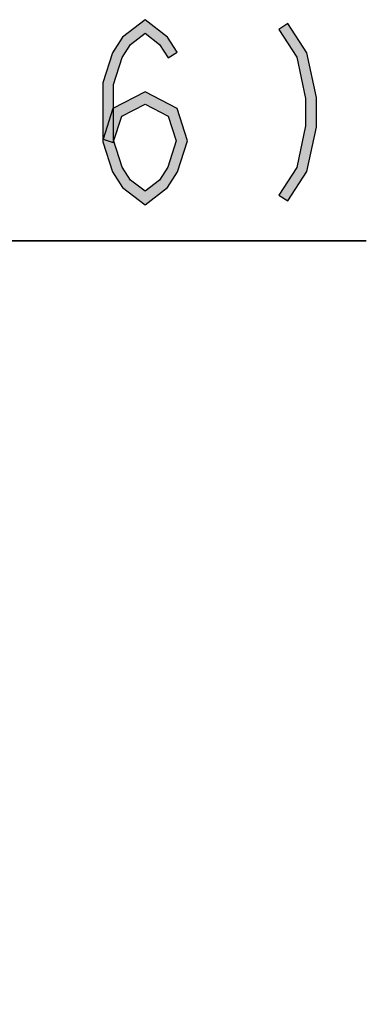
# Model space of a CAD drawing. Header units: millimetres. Extents: x 60 to 816, y 67 to 560.
# Tile 47 of 49: x 615 to 628, y 442 to 478. Entities that reach past the tile are written whole.
import ezdxf

# ---------------------------------------------------------------- set-up
doc = ezdxf.new("R2010")
doc.units = ezdxf.units.MM
doc.header["$LTSCALE"] = 0.327195
doc.layers.add('ALL_DIM', color=7, linetype='Continuous')

# ---------------------------------------------------------------- blocks, each defined once
blk = doc.blocks.new('JZB_0008')
at = {"layer": 'ALL_DIM', "color": 2, "linetype": 'Continuous', "lineweight": 25}
for p, q in [((10, 15.764), (10, 30.472)), ((25.781, 0), (25.781, 30.472)), ((10, 28.472), (6, 29.472)), ((29.781, 29.472), (25.781, 28.472)), ((10, 28.472), (0, 28.472)), ((0, 28.472), (17.89, 28.472)), ((6, 27.472), (10, 28.472)), ((6, 28.472), (10, 28.472)), ((54.089, 28.472), (17.89, 28.472)), ((25.781, 28.472), (54.089, 28.472)), ((25.781, 28.472), (29.781, 27.472)), ((29.781, 28.472), (25.781, 28.472))]:
    blk.add_line(p, q, dxfattribs=at)

msp = doc.modelspace()

# ---------------------------------------------------------------- hatches: boundary and pattern name
at = {"layer": 'ALL_DIM', "linetype": 'Continuous', "lineweight": 25}
h = msp.add_hatch(color=2, dxfattribs=at)
h.dxf.hatch_style = 1
h.paths.add_polyline_path([(620.052, 477.747), (619.514, 477.33), (619.215, 477.604), (620.052, 478.253)])
h = msp.add_hatch(color=2, dxfattribs=at)
h.dxf.hatch_style = 1
h.paths.add_polyline_path([(620.591, 477.33), (620.052, 477.747), (620.052, 478.253), (620.89, 477.604)])
h = msp.add_hatch(color=2, dxfattribs=at)
h.dxf.hatch_style = 1
h.paths.add_polyline_path([(625.713, 476.856), (625.044, 477.892), (625.381, 478.108), (626.088, 477.011)])
h = msp.add_hatch(color=2, dxfattribs=at)
h.dxf.hatch_style = 1
h.paths.add_polyline_path([(619.514, 477.33), (619.203, 476.847), (618.838, 477.02), (619.215, 477.604)])
h = msp.add_hatch(color=2, dxfattribs=at)
h.dxf.hatch_style = 1
h.paths.add_polyline_path([(620.916, 476.825), (620.591, 477.33), (620.89, 477.604), (621.253, 477.042)])
h = msp.add_hatch(color=2, dxfattribs=at)
h.dxf.hatch_style = 1
h.paths.add_polyline_path([(619.203, 476.847), (618.876, 475.835), (618.476, 475.898), (618.838, 477.02)])
h = msp.add_hatch(color=2, dxfattribs=at)
h.dxf.hatch_style = 1
h.paths.add_polyline_path([(626.044, 475.312), (625.713, 476.856), (626.088, 477.011), (626.444, 475.355)])
h = msp.add_hatch(color=2, dxfattribs=at)
h.dxf.hatch_style = 1
h.paths.add_polyline_path([(618.876, 475.835), (618.876, 473.765), (618.476, 473.702), (618.476, 475.898)])
h = msp.add_hatch(color=2, dxfattribs=at)
h.dxf.hatch_style = 1
h.paths.add_polyline_path([(620.052, 475.108), (619.186, 474.66), (618.855, 474.94), (620.052, 475.558)])
h = msp.add_hatch(color=2, dxfattribs=at)
h.dxf.hatch_style = 1
h.paths.add_polyline_path([(620.919, 474.66), (620.052, 475.108), (620.052, 475.558), (621.249, 474.94)])
h = msp.add_hatch(color=2, dxfattribs=at)
h.dxf.hatch_style = 1
h.paths.add_polyline_path([(626.044, 474.288), (626.044, 475.312), (626.444, 475.355), (626.444, 474.245)])
h = msp.add_hatch(color=2, dxfattribs=at)
h.dxf.hatch_style = 1
h.paths.add_polyline_path([(619.186, 474.66), (618.867, 473.672), (618.486, 473.795), (618.855, 474.94)])
h = msp.add_hatch(color=2, dxfattribs=at)
h.dxf.hatch_style = 1
h.paths.add_polyline_path([(621.218, 473.733), (620.919, 474.66), (621.249, 474.94), (621.639, 473.733)])
h = msp.add_hatch(color=2, dxfattribs=at)
h.dxf.hatch_style = 1
h.paths.add_polyline_path([(625.713, 472.744), (626.044, 474.288), (626.444, 474.245), (626.088, 472.589)])
h = msp.add_hatch(color=2, dxfattribs=at)
h.dxf.hatch_style = 1
h.paths.add_polyline_path([(618.876, 473.765), (619.203, 472.753), (618.838, 472.58), (618.476, 473.702)])
h = msp.add_hatch(color=2, dxfattribs=at)
h.dxf.hatch_style = 1
h.paths.add_polyline_path([(620.902, 472.753), (621.218, 473.733), (621.639, 473.733), (621.267, 472.58)])
h = msp.add_hatch(color=2, dxfattribs=at)
h.dxf.hatch_style = 1
h.paths.add_polyline_path([(619.203, 472.753), (619.514, 472.27), (619.215, 471.996), (618.838, 472.58)])
h = msp.add_hatch(color=2, dxfattribs=at)
h.dxf.hatch_style = 1
h.paths.add_polyline_path([(620.591, 472.27), (620.902, 472.753), (621.267, 472.58), (620.89, 471.996)])
h = msp.add_hatch(color=2, dxfattribs=at)
h.dxf.hatch_style = 1
h.paths.add_polyline_path([(625.044, 471.708), (625.713, 472.744), (626.088, 472.589), (625.381, 471.492)])
h = msp.add_hatch(color=2, dxfattribs=at)
h.dxf.hatch_style = 1
h.paths.add_polyline_path([(619.514, 472.27), (620.052, 471.853), (620.052, 471.347), (619.215, 471.996)])
h = msp.add_hatch(color=2, dxfattribs=at)
h.dxf.hatch_style = 1
h.paths.add_polyline_path([(620.052, 471.853), (620.591, 472.27), (620.89, 471.996), (620.052, 471.347)])

# ---------------------------------------------------------------- linework, layer by layer
at = {"layer": 'ALL_DIM', "color": 2, "linetype": 'Continuous', "lineweight": 25}
for p, q in [((620.052, 478.253), (619.215, 477.604)), ((620.89, 477.604), (620.052, 478.253)), ((625.381, 478.108), (625.044, 477.892)), ((625.044, 477.892), (625.713, 476.856)), ((626.088, 477.011), (625.381, 478.108)), ((619.215, 477.604), (618.838, 477.02)), ((619.514, 477.33), (620.052, 477.747)), ((620.052, 477.747), (620.591, 477.33)), ((621.253, 477.042), (620.89, 477.604)), ((619.203, 476.847), (619.514, 477.33)), ((620.591, 477.33), (620.916, 476.825)), ((618.838, 477.02), (618.476, 475.898)), ((618.876, 475.835), (619.203, 476.847)), ((620.916, 476.825), (621.253, 477.042)), ((625.713, 476.856), (626.044, 475.312)), ((626.444, 475.355), (626.088, 477.011)), ((618.476, 475.898), (618.476, 473.702)), ((618.876, 473.765), (618.876, 475.835)), ((620.052, 475.558), (618.855, 474.94)), ((621.249, 474.94), (620.052, 475.558)), ((626.044, 475.312), (626.044, 474.288)), ((626.444, 474.245), (626.444, 475.355)), ((618.855, 474.94), (618.486, 473.795)), ((619.186, 474.66), (620.052, 475.108)), ((620.052, 475.108), (620.919, 474.66)), ((621.639, 473.733), (621.249, 474.94)), ((618.867, 473.672), (619.186, 474.66)), ((620.919, 474.66), (621.218, 473.733)), ((626.044, 474.288), (625.713, 472.744)), ((626.088, 472.589), (626.444, 474.245)), ((618.486, 473.795), (618.867, 473.672)), ((619.203, 472.753), (618.876, 473.765)), ((618.476, 473.702), (618.838, 472.58)), ((621.218, 473.733), (620.902, 472.753)), ((621.267, 472.58), (621.639, 473.733)), ((619.514, 472.27), (619.203, 472.753)), ((620.902, 472.753), (620.591, 472.27)), ((625.713, 472.744), (625.044, 471.708)), ((618.838, 472.58), (619.215, 471.996)), ((620.89, 471.996), (621.267, 472.58)), ((625.381, 471.492), (626.088, 472.589)), ((619.215, 471.996), (620.052, 471.347)), ((620.052, 471.853), (619.514, 472.27)), ((620.591, 472.27), (620.052, 471.853)), ((620.052, 471.347), (620.89, 471.996)), ((625.044, 471.708), (625.381, 471.492))]:
    msp.add_line(p, q, dxfattribs=at)

# ---------------------------------------------------------------- block references
msp.add_blockref('JZB_0008', (574.219, 441.528))

doc.saveas('drawing.dxf')
